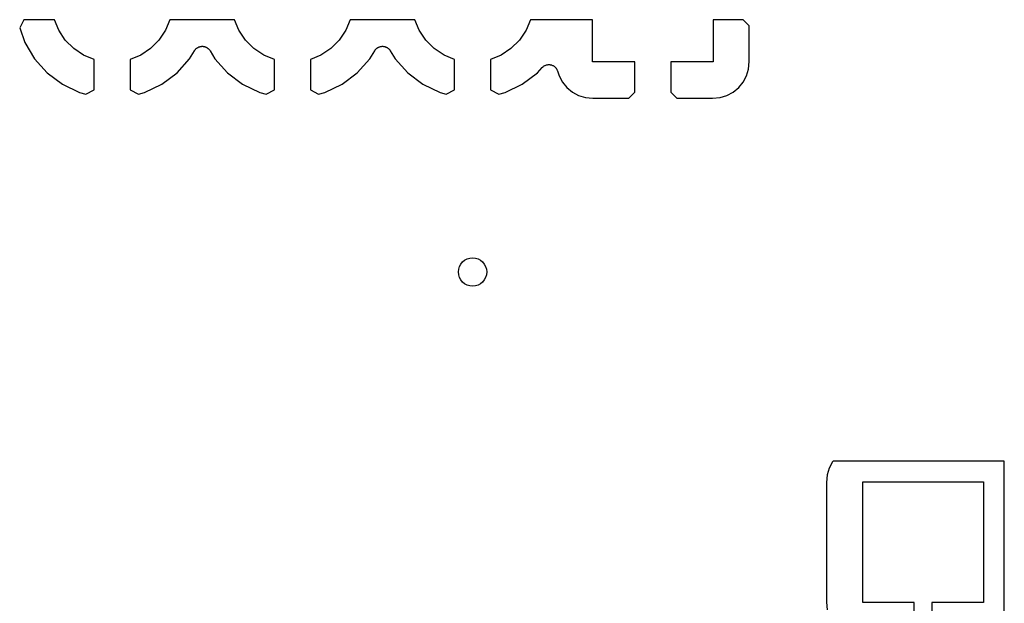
# Model space of a CAD drawing. Extents: x 4.65 to 8.55, y -5.31 to -3.29.
# Tile 14 of 29: x 5.8 to 6.35, y -3.98 to -3.66. Entities that reach past the tile are written whole.
import ezdxf

# ---------------------------------------------------------------- set-up
doc = ezdxf.new("R2010")
doc.units = 0
doc.header["$MEASUREMENT"] = 0
doc.layers.add('BLACK', color=7, linetype='CONTINUOUS')

msp = doc.modelspace()

# ---------------------------------------------------------------- linework, layer by layer
at = {"layer": 'BLACK', "linetype": 'CONTINUOUS'}
for p, q in [((5.80102, -3.66), (5.79869, -3.66444)), ((5.81792, -3.66), (5.80102, -3.66)), ((5.82034, -3.66585), (5.81792, -3.66)), ((5.88208, -3.66), (5.87966, -3.66585)), ((5.91792, -3.66), (5.88208, -3.66)), ((5.92034, -3.66585), (5.91792, -3.66)), ((5.98208, -3.66), (5.97966, -3.66585)), ((6.01792, -3.66), (5.98208, -3.66)), ((6.02034, -3.66585), (6.01792, -3.66)), ((6.08208, -3.66), (6.07966, -3.66585)), ((6.11654, -3.66), (6.08208, -3.66)), ((6.11654, -3.68346), (6.11654, -3.66)), ((6.18346, -3.66), (6.18346, -3.68346)), ((6.20014, -3.66), (6.18346, -3.66)), ((6.20348, -3.66333), (6.20014, -3.66)), ((5.79869, -3.66444), (5.80163, -3.67272)), ((5.82401, -3.67133), (5.82034, -3.66585)), ((5.87966, -3.66585), (5.87599, -3.67133)), ((5.92401, -3.67133), (5.92034, -3.66585)), ((5.97966, -3.66585), (5.97599, -3.67133)), ((6.02401, -3.67133), (6.02034, -3.66585)), ((6.07966, -3.66585), (6.07599, -3.67133)), ((6.20358, -3.68323), (6.20348, -3.66333)), ((5.82867, -3.67599), (5.82401, -3.67133)), ((5.87599, -3.67133), (5.87133, -3.67599)), ((5.92867, -3.67599), (5.92401, -3.67133)), ((5.97599, -3.67133), (5.97133, -3.67599)), ((6.02867, -3.67599), (6.02401, -3.67133)), ((6.07599, -3.67133), (6.07133, -3.67599)), ((5.80163, -3.67272), (5.80699, -3.68172)), ((5.83415, -3.67966), (5.82867, -3.67599)), ((5.87133, -3.67599), (5.86585, -3.67966)), ((5.89301, -3.68172), (5.8957, -3.67719)), ((5.8957, -3.67719), (5.89574, -3.67714)), ((5.89574, -3.67714), (5.89589, -3.67694)), ((5.89589, -3.67694), (5.89602, -3.67673)), ((5.89602, -3.67673), (5.89618, -3.67655)), ((5.89618, -3.67655), (5.89633, -3.67636)), ((5.89633, -3.67636), (5.89651, -3.67619)), ((5.89651, -3.67619), (5.89668, -3.67601)), ((5.89668, -3.67601), (5.89688, -3.67587)), ((5.89688, -3.67587), (5.89706, -3.67571)), ((5.89706, -3.67571), (5.89727, -3.67558)), ((5.89727, -3.67558), (5.89747, -3.67544)), ((5.89747, -3.67544), (5.89769, -3.67534)), ((5.89769, -3.67534), (5.8979, -3.67522)), ((5.8979, -3.67522), (5.89813, -3.67513)), ((5.89813, -3.67513), (5.89836, -3.67503)), ((5.89836, -3.67503), (5.89859, -3.67497)), ((5.89859, -3.67497), (5.89882, -3.67489)), ((5.89882, -3.67489), (5.89907, -3.67486)), ((5.89907, -3.67486), (5.89931, -3.6748)), ((5.89931, -3.6748), (5.89955, -3.67479)), ((5.89955, -3.67479), (5.89979, -3.67476)), ((5.89979, -3.67476), (5.90003, -3.67477)), ((5.90003, -3.67477), (5.90028, -3.67476)), ((5.90028, -3.67476), (5.90052, -3.6748)), ((5.90052, -3.6748), (5.90076, -3.67481)), ((5.90076, -3.67481), (5.901, -3.67487)), ((5.901, -3.67487), (5.90125, -3.67491)), ((5.90125, -3.67491), (5.90147, -3.67499)), ((5.90147, -3.67499), (5.90171, -3.67505)), ((5.90171, -3.67505), (5.90193, -3.67516)), ((5.90193, -3.67516), (5.90216, -3.67525)), ((5.90216, -3.67525), (5.90237, -3.67537)), ((5.90237, -3.67537), (5.90259, -3.67548)), ((5.90259, -3.67548), (5.90279, -3.67562)), ((5.90279, -3.67562), (5.903, -3.67575)), ((5.903, -3.67575), (5.90318, -3.67591)), ((5.90318, -3.67591), (5.90337, -3.67606)), ((5.90337, -3.67606), (5.90354, -3.67624)), ((5.90354, -3.67624), (5.90372, -3.67641)), ((5.90372, -3.67641), (5.90386, -3.6766)), ((5.90386, -3.6766), (5.90402, -3.67679)), ((5.90402, -3.67679), (5.90415, -3.677)), ((5.90415, -3.677), (5.9043, -3.67719)), ((5.9043, -3.67719), (5.90699, -3.68172)), ((5.93415, -3.67966), (5.92867, -3.67599)), ((5.97133, -3.67599), (5.96585, -3.67966)), ((5.99301, -3.68172), (5.9957, -3.67719)), ((5.9957, -3.67719), (5.99574, -3.67714)), ((5.99574, -3.67714), (5.99589, -3.67694)), ((5.99589, -3.67694), (5.99602, -3.67673)), ((5.99602, -3.67673), (5.99618, -3.67655)), ((5.99618, -3.67655), (5.99633, -3.67636)), ((5.99633, -3.67636), (5.99651, -3.67619)), ((5.99651, -3.67619), (5.99668, -3.67601)), ((5.99668, -3.67601), (5.99688, -3.67587)), ((5.99688, -3.67587), (5.99706, -3.67571)), ((5.99706, -3.67571), (5.99727, -3.67558)), ((5.99727, -3.67558), (5.99747, -3.67544)), ((5.99747, -3.67544), (5.99769, -3.67534)), ((5.99769, -3.67534), (5.9979, -3.67522)), ((5.9979, -3.67522), (5.99813, -3.67513)), ((5.99813, -3.67513), (5.99836, -3.67503)), ((5.99836, -3.67503), (5.99859, -3.67497)), ((5.99859, -3.67497), (5.99882, -3.67489)), ((5.99882, -3.67489), (5.99907, -3.67486)), ((5.99907, -3.67486), (5.99931, -3.6748)), ((5.99931, -3.6748), (5.99955, -3.67479)), ((5.99955, -3.67479), (5.99979, -3.67476)), ((5.99979, -3.67476), (6.00003, -3.67477)), ((6.00003, -3.67477), (6.00028, -3.67476)), ((6.00028, -3.67476), (6.00052, -3.6748)), ((6.00052, -3.6748), (6.00076, -3.67481)), ((6.00076, -3.67481), (6.001, -3.67487)), ((6.001, -3.67487), (6.00125, -3.67491)), ((6.00125, -3.67491), (6.00147, -3.67499)), ((6.00147, -3.67499), (6.00171, -3.67505)), ((6.00171, -3.67505), (6.00193, -3.67516)), ((6.00193, -3.67516), (6.00216, -3.67525)), ((6.00216, -3.67525), (6.00237, -3.67537)), ((6.00237, -3.67537), (6.00259, -3.67548)), ((6.00259, -3.67548), (6.00279, -3.67562)), ((6.00279, -3.67562), (6.003, -3.67575)), ((6.003, -3.67575), (6.00318, -3.67591)), ((6.00318, -3.67591), (6.00337, -3.67606)), ((6.00337, -3.67606), (6.00354, -3.67624)), ((6.00354, -3.67624), (6.00372, -3.67641)), ((6.00372, -3.67641), (6.00386, -3.6766)), ((6.00386, -3.6766), (6.00402, -3.67679)), ((6.00402, -3.67679), (6.00415, -3.677)), ((6.00415, -3.677), (6.0043, -3.67719)), ((6.0043, -3.67719), (6.00699, -3.68172)), ((6.03415, -3.67966), (6.02867, -3.67599)), ((6.07133, -3.67599), (6.06585, -3.67966)), ((5.80699, -3.68172), (5.814, -3.6895)), ((5.84, -3.68208), (5.83415, -3.67966)), ((5.84, -3.69896), (5.84, -3.68208)), ((5.86585, -3.67966), (5.86, -3.68208)), ((5.86, -3.68208), (5.86, -3.69896)), ((5.886, -3.6895), (5.89301, -3.68172)), ((5.90699, -3.68172), (5.914, -3.6895)), ((5.94, -3.68208), (5.93415, -3.67966)), ((5.94, -3.69896), (5.94, -3.68208)), ((5.96585, -3.67966), (5.96, -3.68208)), ((5.96, -3.68208), (5.96, -3.69896)), ((5.986, -3.6895), (5.99301, -3.68172)), ((6.00699, -3.68172), (6.014, -3.6895)), ((6.04, -3.68208), (6.03415, -3.67966)), ((6.04, -3.69896), (6.04, -3.68208)), ((6.06585, -3.67966), (6.06, -3.68208)), ((6.06, -3.68208), (6.06, -3.69896)), ((6.086, -3.6895), (6.08865, -3.68656)), ((6.08865, -3.68656), (6.0887, -3.6865)), ((6.0887, -3.6865), (6.08897, -3.68626)), ((6.08897, -3.68626), (6.08923, -3.68601)), ((6.08923, -3.68601), (6.08933, -3.68594)), ((6.08933, -3.68594), (6.08943, -3.68586)), ((6.08943, -3.68586), (6.08974, -3.68567)), ((6.08974, -3.68567), (6.09004, -3.68547)), ((6.09004, -3.68547), (6.09016, -3.68543)), ((6.09016, -3.68543), (6.09027, -3.68536)), ((6.09027, -3.68536), (6.09061, -3.68524)), ((6.09061, -3.68524), (6.09095, -3.68511)), ((6.09095, -3.68511), (6.09107, -3.68508)), ((6.09107, -3.68508), (6.09119, -3.68504)), ((6.09119, -3.68504), (6.09155, -3.68499)), ((6.09155, -3.68499), (6.0919, -3.68492)), ((6.0919, -3.68492), (6.09203, -3.68492)), ((6.09203, -3.68492), (6.09216, -3.68491)), ((6.09216, -3.68491), (6.09252, -3.68493)), ((6.09252, -3.68493), (6.09288, -3.68493)), ((6.09288, -3.68493), (6.093, -3.68495)), ((6.093, -3.68495), (6.09313, -3.68496)), ((6.09313, -3.68496), (6.09348, -3.68505)), ((6.09348, -3.68505), (6.09384, -3.68512)), ((6.09384, -3.68512), (6.09395, -3.68517)), ((6.09395, -3.68517), (6.09408, -3.68521)), ((6.09408, -3.68521), (6.0944, -3.68536)), ((6.0944, -3.68536), (6.09474, -3.6855)), ((6.09474, -3.6855), (6.09484, -3.68557)), ((6.09484, -3.68557), (6.09496, -3.68563)), ((6.09496, -3.68563), (6.09525, -3.68584)), ((6.09525, -3.68584), (6.09555, -3.68605)), ((6.09555, -3.68605), (6.09564, -3.68614)), ((6.09564, -3.68614), (6.09574, -3.68621)), ((6.09574, -3.68621), (6.09598, -3.68648)), ((6.09598, -3.68648), (6.09623, -3.68674)), ((6.09623, -3.68674), (6.0963, -3.68684)), ((6.0963, -3.68684), (6.09639, -3.68694)), ((6.09639, -3.68694), (6.09657, -3.68725)), ((6.09657, -3.68725), (6.09678, -3.68755)), ((6.09678, -3.68755), (6.09682, -3.68767)), ((6.09682, -3.68767), (6.09689, -3.68778)), ((6.09689, -3.68778), (6.09701, -3.68812)), ((6.09701, -3.68812), (6.09715, -3.68845)), ((6.14, -3.68346), (6.11654, -3.68346)), ((6.14, -3.70014), (6.14, -3.68346)), ((6.18346, -3.68346), (6.16, -3.68346)), ((6.16, -3.68346), (6.16, -3.70014)), ((6.20203, -3.69116), (6.20318, -3.68739)), ((6.20318, -3.68739), (6.20358, -3.68323)), ((5.814, -3.6895), (5.8224, -3.69576)), ((5.8776, -3.69576), (5.886, -3.6895)), ((5.914, -3.6895), (5.9224, -3.69576)), ((5.9776, -3.69576), (5.986, -3.6895)), ((6.014, -3.6895), (6.0224, -3.69576)), ((6.0776, -3.69576), (6.086, -3.6895)), ((6.09715, -3.68845), (6.09797, -3.69116)), ((6.09797, -3.69116), (6.09983, -3.69463)), ((6.20017, -3.69463), (6.20203, -3.69116)), ((5.8224, -3.69576), (5.83196, -3.70032)), ((5.83543, -3.70137), (5.84, -3.69896)), ((5.86, -3.69896), (5.86457, -3.70137)), ((5.86804, -3.70032), (5.8776, -3.69576)), ((5.9224, -3.69576), (5.93196, -3.70032)), ((5.93543, -3.70137), (5.94, -3.69896)), ((5.96, -3.69896), (5.96457, -3.70137)), ((5.96804, -3.70032), (5.9776, -3.69576)), ((6.0224, -3.69576), (6.03196, -3.70032)), ((6.03543, -3.70137), (6.04, -3.69896)), ((6.06, -3.69896), (6.06457, -3.70137)), ((6.06804, -3.70032), (6.0776, -3.69576)), ((6.09983, -3.69463), (6.10232, -3.69768)), ((6.10232, -3.69768), (6.10537, -3.70017)), ((6.19463, -3.70017), (6.19768, -3.69768)), ((6.19768, -3.69768), (6.20017, -3.69463)), ((5.83196, -3.70032), (5.83543, -3.70137)), ((5.86457, -3.70137), (5.86804, -3.70032)), ((5.93196, -3.70032), (5.93543, -3.70137)), ((5.96457, -3.70137), (5.96804, -3.70032)), ((6.03196, -3.70032), (6.03543, -3.70137)), ((6.06457, -3.70137), (6.06804, -3.70032)), ((6.10537, -3.70017), (6.10884, -3.70203)), ((6.10884, -3.70203), (6.11261, -3.70318)), ((6.11261, -3.70318), (6.11677, -3.70358)), ((6.11677, -3.70358), (6.13667, -3.70348)), ((6.13667, -3.70348), (6.14, -3.70014)), ((6.16, -3.70014), (6.16333, -3.70348)), ((6.16333, -3.70348), (6.18323, -3.70358)), ((6.18323, -3.70358), (6.18739, -3.70318)), ((6.18739, -3.70318), (6.19116, -3.70203)), ((6.19116, -3.70203), (6.19463, -3.70017)), ((6.24983, -3.90537), (6.24797, -3.90884)), ((6.25019, -3.90492), (6.24983, -3.90537)), ((6.34508, -3.90492), (6.25019, -3.90492)), ((6.34508, -3.94976), (6.34508, -3.90492)), ((6.24797, -3.90884), (6.24682, -3.91261)), ((6.24682, -3.91261), (6.24641, -3.91678)), ((6.24641, -3.91678), (6.24641, -3.98322)), ((6.26654, -3.98346), (6.26654, -3.91654)), ((6.26654, -3.91654), (6.33346, -3.91654)), ((6.33346, -3.91654), (6.33346, -3.98346)), ((6.34508, -3.99981), (6.34508, -3.94976)), ((6.34508, -3.94976), (6.34508, -3.94976)), ((6.24641, -3.98322), (6.24682, -3.98739)), ((6.29508, -3.98346), (6.26654, -3.98346)), ((6.29508, -3.99796), (6.29508, -3.98346)), ((6.33346, -3.98346), (6.30492, -3.98346)), ((6.30492, -3.98346), (6.30492, -3.99976))]:
    msp.add_line(p, q, dxfattribs=at)
at = {"layer": 'BLACK'}
msp.add_circle((6.05, -3.8), 0.00787, dxfattribs=at)

doc.saveas('drawing.dxf')
